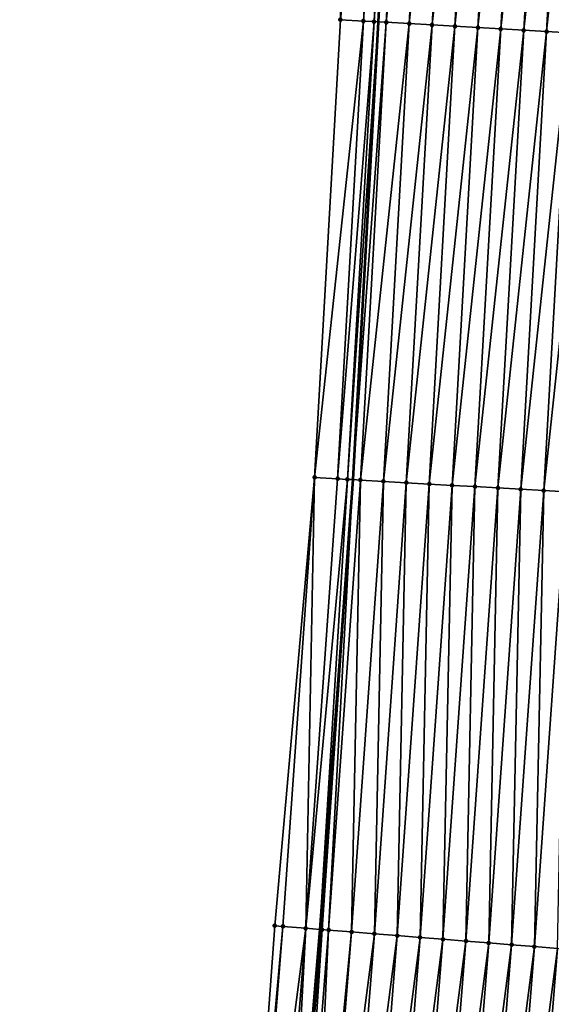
# Model space of a CAD drawing. Header units: feet. Extents: x 2017424 to 2024169, y 808042 to 818730.
# Tile 114 of 256: x 2023684 to 2023707, y 811896 to 811939. Entities that reach past the tile are written whole.
import ezdxf

# ---------------------------------------------------------------- set-up
doc = ezdxf.new("R2010")
doc.units = ezdxf.units.FT
doc.header["$MEASUREMENT"] = 0
for name, color, linetype, lineweight in [('EP_Travel Lane', 172, 'Continuous', 53), ('NB-Road Shots', 141, 'Continuous', 100), ('NB-Road X-Section', 40, 'Continuous', 13)]:
    doc.layers.add(name, color=color, linetype=linetype, lineweight=lineweight)
doc.layers.add('I-77-MM15-17_NB-Surface-BORDER', color=7, linetype='Continuous')
doc.layers.add('I-77-MM15-17_NB-Surface-TIN', color=7, linetype='Continuous')

msp = doc.modelspace()

# ---------------------------------------------------------------- linework, layer by layer
at = {"layer": 'EP_Travel Lane'}
msp.add_polyline3d([(2023702.86468713, 812038.0762621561, 338.3097594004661), (2023702.527003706, 812018.080716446, 338.0542617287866), (2023702.052522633, 811998.3232392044, 337.7998900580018), (2023701.492220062, 811978.3327606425, 337.5207759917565), (2023700.879129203, 811958.6842467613, 337.2223150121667), (2023699.778421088, 811938.717798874, 336.8616369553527), (2023698.677714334, 811918.7513756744, 336.4996405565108), (2023697.241684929, 811899.1386867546, 336.1093880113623), (2023695.565008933, 811879.2122089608, 335.7388711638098), (2023693.888299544, 811859.2853343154, 335.3868477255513), (2023692.211649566, 811839.3591657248, 335.0019177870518), (2023690.535067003, 811819.4337983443, 334.5796227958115), (2023688.858474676, 811799.5083149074, 334.1627387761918), (2023687.181931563, 811779.5834163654, 333.7185910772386)], dxfattribs=at)
at = {"layer": 'I-77-MM15-17_NB-Surface-BORDER', "color": 3, "linetype": 'Continuous', "lineweight": -3}
msp.add_polyline3d([(2023684.156522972, 811779.8267689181, 333.5518993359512), (2023686.732919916, 811799.6794945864, 334.0359923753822), (2023689.072175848, 811819.5515710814, 334.4942397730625), (2023691.069930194, 811839.4511739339, 334.9310197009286), (2023692.265095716, 811859.4160511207, 335.2903567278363), (2023693.822039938, 811879.3526846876, 335.629971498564), (2023695.271077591, 811899.2976955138, 335.977633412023), (2023697.011971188, 811918.8472834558, 336.3880838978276), (2023698.13664762, 811938.8124056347, 336.7474297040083), (2023698.262966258, 811958.834823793, 337.0499417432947), (2023698.96726208, 811978.4185181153, 337.3476217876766), (2023699.624104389, 811998.4058269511, 337.6265586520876), (2023701.159720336, 812018.105343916, 337.9481233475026), (2023700.849441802, 812038.1127108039, 338.1429546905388)], dxfattribs=at)
at = {"layer": 'I-77-MM15-17_NB-Surface-TIN', "color": 128, "linetype": 'Continuous', "lineweight": -3}
for points in [[(2023698.13664762, 811938.8124056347, 336.7474297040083), (2023699.261331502, 811958.7776600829, 337.0996510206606), (2023698.262966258, 811958.834823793, 337.0499417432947)], [(2023698.13664762, 811938.8124056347, 336.7474297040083), (2023700.259670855, 811958.7200367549, 337.1741722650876), (2023699.261331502, 811958.7776600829, 337.0996510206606)], [(2023699.135002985, 811938.7550665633, 336.8066061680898), (2023700.259670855, 811958.7200367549, 337.1741722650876), (2023698.13664762, 811938.8124056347, 336.7474297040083)], [(2023699.135002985, 811938.7550665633, 336.8066061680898), (2023700.462535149, 811958.7082368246, 337.1941997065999), (2023700.259670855, 811958.7200367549, 337.1741722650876)], [(2023699.135002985, 811938.7550665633, 336.8066061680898), (2023699.604142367, 811938.72783809, 336.8497045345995), (2023700.462535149, 811958.7082368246, 337.1941997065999)], [(2023699.604142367, 811938.72783809, 336.8497045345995), (2023700.879129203, 811958.6842467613, 337.2223150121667), (2023700.462535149, 811958.7082368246, 337.1941997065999)], [(2023699.604142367, 811938.72783809, 336.8497045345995), (2023699.778421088, 811938.717798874, 336.8616369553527), (2023700.879129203, 811958.6842467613, 337.2223150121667)], [(2023701.258011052, 811958.6624284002, 337.2478851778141), (2023700.879129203, 811958.6842467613, 337.2223150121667), (2023699.778421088, 811938.717798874, 336.8616369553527)], [(2023700.13333732, 811938.6973541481, 336.8859371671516), (2023701.258011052, 811958.6624284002, 337.2478851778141), (2023699.778421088, 811938.717798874, 336.8616369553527)], [(2023700.13333732, 811938.6973541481, 336.8859371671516), (2023702.256368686, 811958.6051295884, 337.3048877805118), (2023701.258011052, 811958.6624284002, 337.2478851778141)], [(2023700.13333732, 811938.6973541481, 336.8859371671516), (2023701.131692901, 811938.6400188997, 336.9449072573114), (2023702.256368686, 811958.6051295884, 337.3048877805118)], [(2023701.131692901, 811938.6400188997, 336.9449072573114), (2023703.254724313, 811958.5477951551, 337.3638133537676), (2023702.256368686, 811958.6051295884, 337.3048877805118)], [(2023701.131692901, 811938.6400188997, 336.9449072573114), (2023702.130052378, 811938.5827528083, 337.0001439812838), (2023703.254724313, 811958.5477951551, 337.3638133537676)], [(2023702.130052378, 811938.5827528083, 337.0001439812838), (2023704.2530821, 811958.4904990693, 337.420668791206), (2023703.254724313, 811958.5477951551, 337.3638133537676)], [(2023702.130052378, 811938.5827528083, 337.0001439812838), (2023703.128409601, 811938.5254467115, 337.0575403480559), (2023704.2530821, 811958.4904990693, 337.420668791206)], [(2023703.128409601, 811938.5254467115, 337.0575403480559), (2023705.251437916, 811958.433167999, 337.4794128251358), (2023704.2530821, 811958.4904990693, 337.420668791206)], [(2023703.128409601, 811938.5254467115, 337.0575403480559), (2023704.126766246, 811938.4681303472, 337.1154910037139), (2023705.251437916, 811958.433167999, 337.4794128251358)], [(2023704.126766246, 811938.4681303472, 337.1154910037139), (2023706.249796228, 811958.3758812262, 337.5357655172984), (2023705.251437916, 811958.433167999, 337.4794128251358)], [(2023704.126766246, 811938.4681303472, 337.1154910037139), (2023705.125128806, 811938.4109189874, 337.1677730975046), (2023706.249796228, 811958.3758812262, 337.5357655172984)], [(2023705.125128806, 811938.4109189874, 337.1677730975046), (2023707.24816247, 811958.3187352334, 337.58451834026), (2023706.249796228, 811958.3758812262, 337.5357655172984)], [(2023705.125128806, 811938.4109189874, 337.1677730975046), (2023706.123493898, 811938.3537525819, 337.2176283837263), (2023707.24816247, 811958.3187352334, 337.58451834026)], [(2023706.123493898, 811938.3537525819, 337.2176283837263), (2023708.246523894, 811958.261503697, 337.6378891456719), (2023707.24816247, 811958.3187352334, 337.58451834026)], [(2023706.123493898, 811938.3537525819, 337.2176283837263), (2023707.121857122, 811938.2965529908, 337.2692751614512), (2023708.246523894, 811958.261503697, 337.6378891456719)], [(2023707.121857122, 811938.2965529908, 337.2692751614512), (2023709.244885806, 811958.2042808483, 337.6907909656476), (2023708.246523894, 811958.261503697, 337.6378891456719)], [(2023707.121857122, 811938.2965529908, 337.2692751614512), (2023708.120217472, 811938.2393024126, 337.3236744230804), (2023709.244885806, 811958.2042808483, 337.6907909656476)], [(2023697.011971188, 811918.8472834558, 336.3880838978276), (2023699.135002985, 811938.7550665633, 336.8066061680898), (2023698.13664762, 811938.8124056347, 336.7474297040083)], [(2023698.010320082, 811918.7898294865, 336.4534624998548), (2023699.135002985, 811938.7550665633, 336.8066061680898), (2023697.011971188, 811918.8472834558, 336.3880838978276)], [(2023698.010320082, 811918.7898294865, 336.4534624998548), (2023699.604142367, 811938.72783809, 336.8497045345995), (2023699.135002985, 811938.7550665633, 336.8066061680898)], [(2023698.010320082, 811918.7898294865, 336.4534624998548), (2023698.442856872, 811918.7648889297, 336.4843979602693), (2023699.604142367, 811938.72783809, 336.8497045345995)], [(2023698.442856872, 811918.7648889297, 336.4843979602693), (2023699.778421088, 811938.717798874, 336.8616369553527), (2023699.604142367, 811938.72783809, 336.8497045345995)], [(2023698.442856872, 811918.7648889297, 336.4843979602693), (2023698.677714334, 811918.7513756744, 336.4996405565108), (2023699.778421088, 811938.717798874, 336.8616369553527)], [(2023700.13333732, 811938.6973541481, 336.8859371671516), (2023699.778421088, 811938.717798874, 336.8616369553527), (2023698.677714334, 811918.7513756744, 336.4996405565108)], [(2023699.008666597, 811918.7323333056, 336.5211198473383), (2023700.13333732, 811938.6973541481, 336.8859371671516), (2023698.677714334, 811918.7513756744, 336.4996405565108)], [(2023699.008666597, 811918.7323333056, 336.5211198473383), (2023701.131692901, 811938.6400188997, 336.9449072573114), (2023700.13333732, 811938.6973541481, 336.8859371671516)], [(2023699.008666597, 811918.7323333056, 336.5211198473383), (2023700.007025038, 811918.6750488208, 336.5773490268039), (2023701.131692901, 811938.6400188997, 336.9449072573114)], [(2023700.007025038, 811918.6750488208, 336.5773490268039), (2023702.130052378, 811938.5827528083, 337.0001439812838), (2023701.131692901, 811938.6400188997, 336.9449072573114)], [(2023700.007025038, 811918.6750488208, 336.5773490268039), (2023701.005386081, 811918.6178105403, 336.6310839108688), (2023702.130052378, 811938.5827528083, 337.0001439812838)], [(2023701.005386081, 811918.6178105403, 336.6310839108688), (2023703.128409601, 811938.5254467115, 337.0575403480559), (2023702.130052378, 811938.5827528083, 337.0001439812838)], [(2023701.005386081, 811918.6178105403, 336.6310839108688), (2023702.003746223, 811918.5605562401, 336.6856835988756), (2023703.128409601, 811938.5254467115, 337.0575403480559)], [(2023702.003746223, 811918.5605562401, 336.6856835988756), (2023704.126766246, 811938.4681303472, 337.1154910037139), (2023703.128409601, 811938.5254467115, 337.0575403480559)], [(2023702.003746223, 811918.5605562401, 336.6856835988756), (2023703.002106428, 811918.5033030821, 336.7402216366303), (2023704.126766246, 811938.4681303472, 337.1154910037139)], [(2023703.002106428, 811918.5033030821, 336.7402216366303), (2023705.125128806, 811938.4109189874, 337.1677730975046), (2023704.126766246, 811938.4681303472, 337.1154910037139)], [(2023703.002106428, 811918.5033030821, 336.7402216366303), (2023704.000466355, 811918.4460449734, 336.7950269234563), (2023705.125128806, 811938.4109189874, 337.1677730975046)], [(2023704.000466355, 811918.4460449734, 336.7950269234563), (2023706.123493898, 811938.3537525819, 337.2176283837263), (2023705.125128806, 811938.4109189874, 337.1677730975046)], [(2023704.000466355, 811918.4460449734, 336.7950269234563), (2023704.998826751, 811918.388795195, 336.8493825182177), (2023706.123493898, 811938.3537525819, 337.2176283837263)], [(2023704.998826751, 811918.388795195, 336.8493825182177), (2023707.121857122, 811938.2965529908, 337.2692751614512), (2023706.123493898, 811938.3537525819, 337.2176283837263)], [(2023704.998826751, 811918.388795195, 336.8493825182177), (2023705.997192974, 811918.3316488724, 336.8981531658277), (2023707.121857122, 811938.2965529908, 337.2692751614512)], [(2023705.997192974, 811918.3316488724, 336.8981531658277), (2023708.120217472, 811938.2393024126, 337.3236744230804), (2023707.121857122, 811938.2965529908, 337.2692751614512)], [(2023705.997192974, 811918.3316488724, 336.8981531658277), (2023706.995552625, 811918.2743858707, 336.953222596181), (2023708.120217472, 811938.2393024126, 337.3236744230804)], [(2023706.995552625, 811918.2743858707, 336.953222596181), (2023709.118576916, 811938.1820357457, 337.378942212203), (2023708.120217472, 811938.2393024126, 337.3236744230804)], [(2023706.995552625, 811918.2743858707, 336.953222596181), (2023707.993913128, 811918.2171379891, 337.0074757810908), (2023709.118576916, 811938.1820357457, 337.378942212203)], [(2023695.628177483, 811899.2688559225, 336.0026724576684), (2023697.011971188, 811918.8472834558, 336.3880838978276), (2023695.271077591, 811899.2976955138, 335.977633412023)], [(2023695.628177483, 811899.2688559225, 336.0026724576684), (2023696.624943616, 811899.1884869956, 336.0665204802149), (2023697.011971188, 811918.8472834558, 336.3880838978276)], [(2023696.624943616, 811899.1884869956, 336.0665204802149), (2023698.010320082, 811918.7898294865, 336.4534624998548), (2023697.011971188, 811918.8472834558, 336.3880838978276)], [(2023696.624943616, 811899.1884869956, 336.0665204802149), (2023698.442856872, 811918.7648889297, 336.4843979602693), (2023698.010320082, 811918.7898294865, 336.4534624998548)], [(2023696.624943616, 811899.1884869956, 336.0665204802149), (2023697.241684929, 811899.1386867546, 336.1093880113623), (2023698.442856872, 811918.7648889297, 336.4843979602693)], [(2023698.442856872, 811918.7648889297, 336.4843979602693), (2023697.241684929, 811899.1386867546, 336.1093880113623), (2023698.677714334, 811918.7513756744, 336.4996405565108)], [(2023697.338455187, 811899.1308728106, 336.1161141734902), (2023698.677714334, 811918.7513756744, 336.4996405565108), (2023697.241684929, 811899.1386867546, 336.1093880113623)], [(2023697.338455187, 811899.1308728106, 336.1161141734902), (2023697.621701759, 811899.1080172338, 336.1350680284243), (2023698.677714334, 811918.7513756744, 336.4996405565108)], [(2023697.621701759, 811899.1080172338, 336.1350680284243), (2023699.008666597, 811918.7323333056, 336.5211198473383), (2023698.677714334, 811918.7513756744, 336.4996405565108)], [(2023697.621701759, 811899.1080172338, 336.1350680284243), (2023698.618479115, 811899.0277899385, 336.1923151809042), (2023699.008666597, 811918.7323333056, 336.5211198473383)], [(2023698.618479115, 811899.0277899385, 336.1923151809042), (2023700.007025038, 811918.6750488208, 336.5773490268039), (2023699.008666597, 811918.7323333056, 336.5211198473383)], [(2023698.618479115, 811899.0277899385, 336.1923151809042), (2023699.615263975, 811898.9476573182, 336.2451499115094), (2023700.007025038, 811918.6750488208, 336.5773490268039)], [(2023699.615263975, 811898.9476573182, 336.2451499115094), (2023701.005386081, 811918.6178105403, 336.6310839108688), (2023700.007025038, 811918.6750488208, 336.5773490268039)], [(2023699.615263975, 811898.9476573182, 336.2451499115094), (2023700.612048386, 811898.8675190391, 336.2982483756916), (2023701.005386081, 811918.6178105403, 336.6310839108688)], [(2023700.612048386, 811898.8675190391, 336.2982483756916), (2023702.003746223, 811918.5605562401, 336.6856835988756), (2023701.005386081, 811918.6178105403, 336.6310839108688)], [(2023700.612048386, 811898.8675190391, 336.2982483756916), (2023701.608828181, 811898.7873225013, 336.3540620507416), (2023702.003746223, 811918.5605562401, 336.6856835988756)], [(2023701.608828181, 811898.7873225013, 336.3540620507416), (2023703.002106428, 811918.5033030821, 336.7402216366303), (2023702.003746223, 811918.5605562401, 336.6856835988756)], [(2023701.608828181, 811898.7873225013, 336.3540620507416), (2023702.605607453, 811898.7071193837, 336.4101823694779), (2023703.002106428, 811918.5033030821, 336.7402216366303)], [(2023702.605607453, 811898.7071193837, 336.4101823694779), (2023704.000466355, 811918.4460449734, 336.7950269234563), (2023703.002106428, 811918.5033030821, 336.7402216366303)], [(2023702.605607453, 811898.7071193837, 336.4101823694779), (2023703.602390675, 811898.6269660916, 336.463980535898), (2023704.000466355, 811918.4460449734, 336.7950269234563)], [(2023703.602390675, 811898.6269660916, 336.463980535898), (2023704.998826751, 811918.388795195, 336.8493825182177), (2023704.000466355, 811918.4460449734, 336.7950269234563)], [(2023703.602390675, 811898.6269660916, 336.463980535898), (2023704.599177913, 811898.5468634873, 336.5154163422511), (2023704.998826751, 811918.388795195, 336.8493825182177)], [(2023704.599177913, 811898.5468634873, 336.5154163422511), (2023705.997192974, 811918.3316488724, 336.8981531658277), (2023704.998826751, 811918.388795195, 336.8493825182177)], [(2023704.599177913, 811898.5468634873, 336.5154163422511), (2023705.59596261, 811898.4667288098, 336.5683469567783), (2023705.997192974, 811918.3316488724, 336.8981531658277)], [(2023705.59596261, 811898.4667288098, 336.5683469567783), (2023706.995552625, 811918.2743858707, 336.953222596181), (2023705.997192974, 811918.3316488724, 336.8981531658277)], [(2023705.59596261, 811898.4667288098, 336.5683469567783), (2023706.592748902, 811898.3866142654, 336.6203392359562), (2023706.995552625, 811918.2743858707, 336.953222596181)], [(2023706.592748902, 811898.3866142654, 336.6203392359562), (2023707.993913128, 811918.2171379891, 337.0074757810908), (2023706.995552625, 811918.2743858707, 336.953222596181)], [(2023706.592748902, 811898.3866142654, 336.6203392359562), (2023707.589533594, 811898.3064795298, 336.67327256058), (2023707.993913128, 811918.2171379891, 337.0074757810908)], [(2023693.822039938, 811879.3526846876, 335.629971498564), (2023695.628177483, 811899.2688559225, 336.0026724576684), (2023695.271077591, 811899.2976955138, 335.977633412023)], [(2023694.048440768, 811879.3344249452, 335.6447106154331), (2023695.628177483, 811899.2688559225, 336.0026724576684), (2023693.822039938, 811879.3526846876, 335.629971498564)], [(2023694.048440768, 811879.3344249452, 335.6447106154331), (2023696.624943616, 811899.1884869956, 336.0665204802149), (2023695.628177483, 811899.2688559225, 336.0026724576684)], [(2023694.048440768, 811879.3344249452, 335.6447106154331), (2023695.045212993, 811879.2541328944, 335.7049755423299), (2023696.624943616, 811899.1884869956, 336.0665204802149)], [(2023695.045212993, 811879.2541328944, 335.7049755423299), (2023695.565008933, 811879.2122089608, 335.7388711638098), (2023696.624943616, 811899.1884869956, 336.0665204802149)], [(2023696.624943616, 811899.1884869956, 336.0665204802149), (2023695.565008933, 811879.2122089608, 335.7388711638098), (2023697.241684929, 811899.1386867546, 336.1093880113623)], [(2023697.338455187, 811899.1308728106, 336.1161141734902), (2023697.241684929, 811899.1386867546, 336.1093880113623), (2023695.565008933, 811879.2122089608, 335.7388711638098)], [(2023696.04197717, 811879.1737392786, 335.769974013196), (2023697.338455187, 811899.1308728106, 336.1161141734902), (2023695.565008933, 811879.2122089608, 335.7388711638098)], [(2023696.04197717, 811879.1737392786, 335.769974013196), (2023697.621701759, 811899.1080172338, 336.1350680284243), (2023697.338455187, 811899.1308728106, 336.1161141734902)], [(2023696.04197717, 811879.1737392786, 335.769974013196), (2023696.707545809, 811879.1201582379, 335.8087377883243), (2023697.621701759, 811899.1080172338, 336.1350680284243)], [(2023696.707545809, 811879.1201582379, 335.8087377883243), (2023698.618479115, 811899.0277899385, 336.1923151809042), (2023697.621701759, 811899.1080172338, 336.1350680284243)], [(2023696.707545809, 811879.1201582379, 335.8087377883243), (2023697.038756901, 811879.0935419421, 335.8258246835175), (2023698.618479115, 811899.0277899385, 336.1923151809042)], [(2023697.038756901, 811879.0935419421, 335.8258246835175), (2023699.615263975, 811898.9476573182, 336.2451499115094), (2023698.618479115, 811899.0277899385, 336.1923151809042)], [(2023697.038756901, 811879.0935419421, 335.8258246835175), (2023698.035546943, 811879.0134747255, 335.8756109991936), (2023699.615263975, 811898.9476573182, 336.2451499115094)], [(2023698.035546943, 811879.0134747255, 335.8756109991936), (2023700.612048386, 811898.8675190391, 336.2982483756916), (2023699.615263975, 811898.9476573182, 336.2451499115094)], [(2023698.035546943, 811879.0134747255, 335.8756109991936), (2023699.032333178, 811878.9333594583, 335.9276367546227), (2023700.612048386, 811898.8675190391, 336.2982483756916)], [(2023699.032333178, 811878.9333594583, 335.9276367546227), (2023701.608828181, 811898.7873225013, 336.3540620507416), (2023700.612048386, 811898.8675190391, 336.2982483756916)], [(2023699.032333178, 811878.9333594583, 335.9276367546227), (2023700.029123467, 811878.853295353, 335.9772780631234), (2023701.608828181, 811898.7873225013, 336.3540620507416)], [(2023700.029123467, 811878.853295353, 335.9772780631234), (2023702.605607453, 811898.7071193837, 336.4101823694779), (2023701.608828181, 811898.7873225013, 336.3540620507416)], [(2023700.029123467, 811878.853295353, 335.9772780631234), (2023701.025907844, 811878.7731566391, 336.0303965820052), (2023702.605607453, 811898.7071193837, 336.4101823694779)], [(2023701.025907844, 811878.7731566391, 336.0303965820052), (2023703.602390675, 811898.6269660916, 336.463980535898), (2023702.605607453, 811898.7071193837, 336.4101823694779)], [(2023701.025907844, 811878.7731566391, 336.0303965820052), (2023702.02269673, 811878.6930748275, 336.0808631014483), (2023703.602390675, 811898.6269660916, 336.463980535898)], [(2023702.02269673, 811878.6930748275, 336.0808631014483), (2023704.599177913, 811898.5468634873, 336.5154163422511), (2023703.602390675, 811898.6269660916, 336.463980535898)], [(2023702.02269673, 811878.6930748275, 336.0808631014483), (2023703.019488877, 811878.6130341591, 336.1294121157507), (2023704.599177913, 811898.5468634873, 336.5154163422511)], [(2023703.019488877, 811878.6130341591, 336.1294121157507), (2023705.59596261, 811898.4667288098, 336.5683469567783), (2023704.599177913, 811898.5468634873, 336.5154163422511)], [(2023703.019488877, 811878.6130341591, 336.1294121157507), (2023704.016281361, 811878.532997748, 336.1777627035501), (2023705.59596261, 811898.4667288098, 336.5683469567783)], [(2023704.016281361, 811878.532997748, 336.1777627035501), (2023706.592748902, 811898.3866142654, 336.6203392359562), (2023705.59596261, 811898.4667288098, 336.5683469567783)], [(2023704.016281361, 811878.532997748, 336.1777627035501), (2023705.013071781, 811878.4529353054, 336.2273265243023), (2023706.592748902, 811898.3866142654, 336.6203392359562)], [(2023705.013071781, 811878.4529353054, 336.2273265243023), (2023707.589533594, 811898.3064795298, 336.67327256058), (2023706.592748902, 811898.3866142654, 336.6203392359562)], [(2023705.013071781, 811878.4529353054, 336.2273265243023), (2023706.009862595, 811878.3728778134, 336.2766596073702), (2023707.589533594, 811898.3064795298, 336.67327256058)], [(2023706.009862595, 811878.3728778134, 336.2766596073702), (2023708.58632109, 811898.2263801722, 336.7245570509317), (2023707.589533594, 811898.3064795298, 336.67327256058)], [(2023706.009862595, 811878.3728778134, 336.2766596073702), (2023707.006655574, 811878.292847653, 336.3247188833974), (2023708.58632109, 811898.2263801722, 336.7245570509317)], [(2023707.006655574, 811878.292847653, 336.3247188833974), (2023707.404434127, 811878.2609568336, 336.3417722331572), (2023708.58632109, 811898.2263801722, 336.7245570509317)]]:
    msp.add_3dface(points, dxfattribs=at)
at = {"layer": 'NB-Road Shots', "lineweight": 100}
for p in [(2023698.13664762, 811938.8124056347, 336.7474297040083), (2023699.135002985, 811938.7550665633, 336.8066061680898), (2023699.604142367, 811938.72783809, 336.8497045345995), (2023700.13333732, 811938.6973541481, 336.8859371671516), (2023701.131692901, 811938.6400188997, 336.9449072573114), (2023702.130052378, 811938.5827528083, 337.0001439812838), (2023703.128409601, 811938.5254467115, 337.0575403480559), (2023704.126766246, 811938.4681303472, 337.1154910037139), (2023705.125128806, 811938.4109189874, 337.1677730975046), (2023706.123493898, 811938.3537525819, 337.2176283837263), (2023707.121857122, 811938.2965529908, 337.2692751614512), (2023697.011971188, 811918.8472834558, 336.3880838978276), (2023698.010320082, 811918.7898294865, 336.4534624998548), (2023698.442856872, 811918.7648889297, 336.4843979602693), (2023699.008666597, 811918.7323333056, 336.5211198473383), (2023700.007025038, 811918.6750488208, 336.5773490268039), (2023701.005386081, 811918.6178105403, 336.6310839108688), (2023702.003746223, 811918.5605562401, 336.6856835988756), (2023703.002106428, 811918.5033030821, 336.7402216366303), (2023704.000466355, 811918.4460449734, 336.7950269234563), (2023704.998826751, 811918.388795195, 336.8493825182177), (2023705.997192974, 811918.3316488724, 336.8981531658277), (2023706.995552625, 811918.2743858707, 336.953222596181), (2023695.271077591, 811899.2976955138, 335.977633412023), (2023695.628177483, 811899.2688559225, 336.0026724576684), (2023696.624943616, 811899.1884869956, 336.0665204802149), (2023697.338455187, 811899.1308728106, 336.1161141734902), (2023697.621701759, 811899.1080172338, 336.1350680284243), (2023698.618479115, 811899.0277899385, 336.1923151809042), (2023699.615263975, 811898.9476573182, 336.2451499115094), (2023700.612048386, 811898.8675190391, 336.2982483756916), (2023701.608828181, 811898.7873225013, 336.3540620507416), (2023702.605607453, 811898.7071193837, 336.4101823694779), (2023703.602390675, 811898.6269660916, 336.463980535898), (2023704.599177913, 811898.5468634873, 336.5154163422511), (2023705.59596261, 811898.4667288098, 336.5683469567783), (2023706.592748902, 811898.3866142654, 336.6203392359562)]:
    msp.add_point(p, dxfattribs=at)
at = {"layer": 'NB-Road X-Section', "extrusion": (0.05623320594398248, 0.9982453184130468, 0.01855022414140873), "elevation": 924319.399148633, "flags": 128}
msp.add_lwpolyline([(-1974861.132952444, -16811.0181652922), (-1974861.077595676, -16811.01963392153), (-1974860.077595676, -16811.04493517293), (-1974859.077595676, -16811.07380575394), (-1974858.077595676, -16811.0919391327), (-1974857.077595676, -16811.11929726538), (-1974856.077595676, -16811.14217544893), (-1974855.077595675, -16811.15443683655), (-1974854.215619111, -16811.17807882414), (-1974854.077595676, -16811.18461407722), (-1974853.077595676, -16811.23428896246), (-1974852.077595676, -16811.28184211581), (-1974851.077595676, -16811.32463699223), (-1974850.077595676, -16811.3678026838), (-1974849.077595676, -16811.41384593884), (-1974848.077595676, -16811.46072848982), (-1974847.077595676, -16811.51132986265), (-1974846.077595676, -16811.56373583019), (-1974845.077595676, -16811.60929225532), (-1974844.077595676, -16811.65133867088), (-1974843.077595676, -16811.68984465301), (-1974842.077595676, -16811.73865929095), (-1974841.077595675, -16811.79128354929), (-1974840.077595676, -16811.84590813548), (-1974839.077595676, -16811.90118543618), (-1974838.077595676, -16811.95559405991), (-1974837.077595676, -16812.00724972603), (-1974836.077595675, -16812.05711359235), (-1974835.077595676, -16812.10940468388), (-1974834.077595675, -16812.16736531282), (-1974833.077595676, -16812.22477155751), (-1974832.077595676, -16812.28001778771), (-1974831.077595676, -16812.33899802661), (-1974830.547523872, -16812.3752368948), (-1974830.077595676, -16812.41834267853), (-1974829.077595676, -16812.47752932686)], dxfattribs=at)
at = {"layer": 'NB-Road X-Section', "extrusion": (0.05623321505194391, 0.9982453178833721, 0.01855022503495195), "elevation": 924299.417150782, "flags": 128}
msp.add_lwpolyline([(-1974861.278986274, -16811.06792814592), (-1974861.069159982, -16811.07310435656), (-1974860.069159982, -16811.09791607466), (-1974859.069159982, -16811.12365151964), (-1974858.069159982, -16811.14119656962), (-1974857.069159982, -16811.15718125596), (-1974856.069159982, -16811.17452754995), (-1974855.069159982, -16811.19066115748), (-1974854.069159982, -16811.22704975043), (-1974853.069159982, -16811.27595113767), (-1974852.069159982, -16811.32011289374), (-1974851.069159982, -16811.35999698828), (-1974850.069159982, -16811.39852092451), (-1974849.069159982, -16811.44073925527), (-1974848.069159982, -16811.48275319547), (-1974847.069159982, -16811.53031806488), (-1974846.069159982, -16811.57970046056), (-1974845.069159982, -16811.620938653), (-1974844.069159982, -16811.6575754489), (-1974843.069159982, -16811.69321508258), (-1974842.789938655, -16811.70414250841), (-1974842.069159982, -16811.74172435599), (-1974841.069159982, -16811.79251526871), (-1974840.069159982, -16811.84753048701), (-1974839.069159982, -16811.90179300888), (-1974838.069159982, -16811.95687191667), (-1974837.069159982, -16812.00565095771), (-1974836.069159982, -16812.06001590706), (-1974835.069159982, -16812.11483062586), (-1974834.069159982, -16812.16937804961), (-1974833.069159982, -16812.22398713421), (-1974832.069159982, -16812.27773126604), (-1974831.069159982, -16812.33397012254), (-1974830.502414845, -16812.37069832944), (-1974830.069159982, -16812.40163911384), (-1974829.069159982, -16812.46702896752)], dxfattribs=at)
at = {"layer": 'NB-Road X-Section', "extrusion": (0.07898068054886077, 0.9966438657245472, 0.0215187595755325), "elevation": 969014.5141894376, "flags": 128}
msp.add_lwpolyline([(-1953263.895107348, -20519.42231516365), (-1953263.758321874, -20519.42509409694), (-1953262.758321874, -20519.44673170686), (-1953261.758321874, -20519.46916350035), (-1953260.758321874, -20519.48164374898), (-1953259.758321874, -20519.4918597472), (-1953258.758321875, -20519.4983977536), (-1953257.758321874, -20519.5067137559), (-1953256.758321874, -20519.54174215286), (-1953255.758321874, -20519.5856482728), (-1953254.758321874, -20519.6264150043), (-1953253.758321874, -20519.66199341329), (-1953252.758321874, -20519.70003033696), (-1953251.758321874, -20519.73745384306), (-1953250.758321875, -20519.77789369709), (-1953249.758321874, -20519.82120656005), (-1953248.758321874, -20519.86583079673), (-1953247.758321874, -20519.90643822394), (-1953246.758321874, -20519.94369224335), (-1953245.758321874, -20519.97427510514), (-1953245.38253592, -20519.98703197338), (-1953244.758321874, -20520.01731808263), (-1953243.758321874, -20520.06861445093), (-1953242.758321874, -20520.12156003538), (-1953241.758321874, -20520.17356435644), (-1953240.758321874, -20520.22650723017), (-1953239.758321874, -20520.27795494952), (-1953238.758321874, -20520.33176557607), (-1953237.758321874, -20520.38789889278), (-1953236.758321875, -20520.44372549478), (-1953235.758321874, -20520.49683625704), (-1953234.758321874, -20520.54968322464), (-1953233.758321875, -20520.60694363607), (-1953233.474154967, -20520.62590188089), (-1953232.758321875, -20520.6755070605), (-1953231.758321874, -20520.73936987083), (-1953231.400059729, -20520.76441471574)], dxfattribs=at)

doc.saveas('drawing.dxf')
